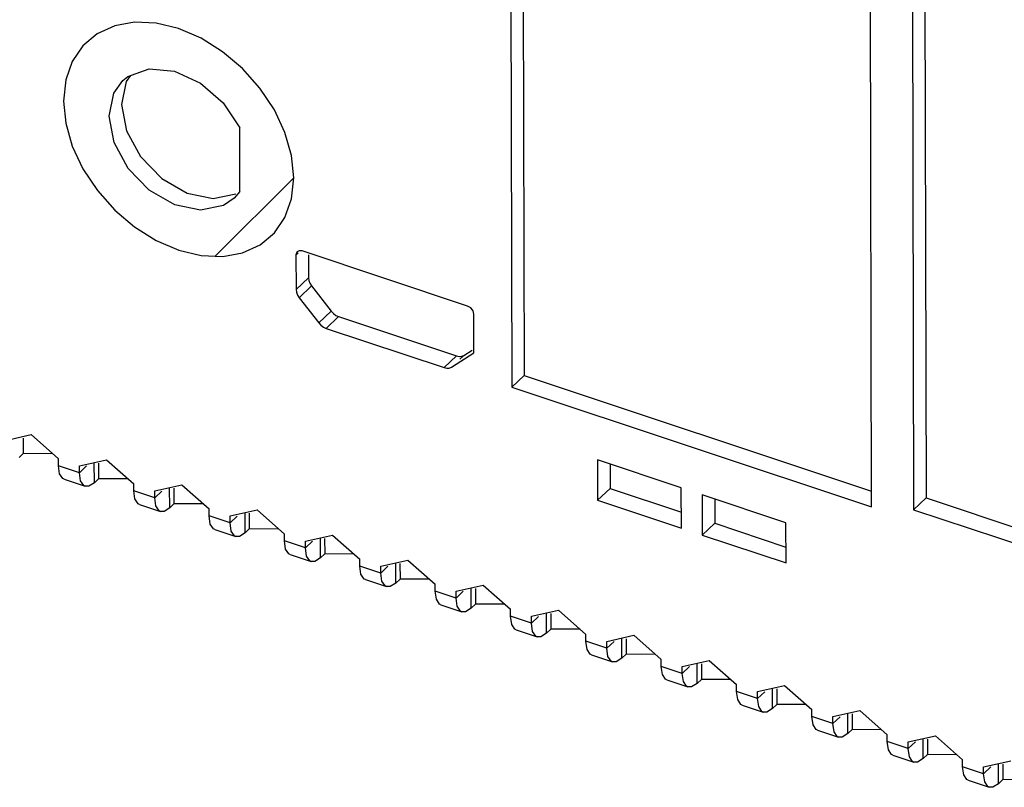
# Model space of a CAD drawing. Extents: x 0 to 1189, y 0 to 841.
# Tile 23 of 256: x 591 to 606, y 129 to 140. Entities that reach past the tile are written whole.
import ezdxf

# ---------------------------------------------------------------- set-up
doc = ezdxf.new("R2010")
doc.units = 0
doc.header["$LTSCALE"] = 65.395
doc.layers.get('0').update_dxf_attribs({"linetype": 'CONTINUOUS'})
doc.layers.add('03__ASM_ALL_CURVES', color=7, linetype='CONTINUOUS')

msp = doc.modelspace()

# ---------------------------------------------------------------- linework, layer by layer
at = {"color": 3, "linetype": 'Continuous'}
for p, q in [((598.423, 142.077), (598.439, 134.552)), ((603.614, 132.83), (603.598, 140.355)), ((604.201, 140.293), (604.217, 132.791)), ((592.851, 138.956), (592.921, 139.014)), ((592.921, 139.014), (593.226, 139.124)), ((592.72, 138.776), (592.851, 138.956)), ((594.532, 137.361), (594.53, 138.276)), ((594.532, 137.361), (594.449, 137.265)), ((594.449, 137.265), (594.295, 137.16)), ((595.383, 136.511), (595.356, 136.497)), ((595.428, 136.508), (595.383, 136.511)), ((597.805, 135.717), (595.428, 136.508)), ((595.338, 136.451), (595.339, 135.954)), ((595.339, 135.954), (595.344, 135.915)), ((595.344, 135.915), (595.359, 135.875)), ((595.359, 135.875), (595.383, 135.837)), ((595.383, 135.837), (595.665, 135.474)), ((595.665, 135.474), (595.696, 135.44)), ((597.897, 135.043), (597.895, 135.6)), ((595.696, 135.44), (595.732, 135.414)), ((595.732, 135.414), (595.771, 135.396)), ((595.771, 135.396), (597.466, 134.832)), ((597.572, 134.839), (597.897, 135.043)), ((598.439, 134.552), (603.614, 132.83)), ((591.141, 133.782), (591.532, 133.869)), ((591.532, 133.869), (591.923, 133.522)), ((591.357, 133.539), (591.418, 133.597)), ((591.841, 133.594), (591.418, 133.597)), ((591.923, 133.423), (591.923, 133.522)), ((592.224, 133.421), (592.615, 133.509)), ((592.615, 133.509), (593.006, 133.161)), ((600.877, 133.104), (599.674, 133.505)), ((599.674, 133.505), (599.675, 132.926)), ((592.225, 133.322), (591.923, 133.423)), ((591.94, 133.305), (591.923, 133.423)), ((592.225, 133.322), (592.224, 133.421)), ((592.005, 133.227), (592.307, 133.127)), ((592.241, 133.205), (592.225, 133.322)), ((592.288, 133.136), (592.241, 133.205)), ((592.44, 133.178), (592.501, 133.236)), ((592.924, 133.234), (592.501, 133.236)), ((592.306, 133.127), (592.288, 133.136)), ((592.358, 133.127), (592.306, 133.127)), ((592.44, 133.178), (592.358, 133.127)), ((593.006, 133.062), (593.006, 133.161)), ((593.308, 132.962), (593.006, 133.062)), ((593.023, 132.945), (593.006, 133.062)), ((593.307, 133.061), (593.698, 133.148)), ((593.308, 132.962), (593.307, 133.061)), ((593.698, 133.148), (594.089, 132.801)), ((600.879, 132.525), (600.877, 133.104)), ((593.324, 132.844), (593.308, 132.962)), ((599.675, 132.926), (600.879, 132.525)), ((602.382, 132.604), (601.178, 133.004)), ((601.178, 133.004), (601.179, 132.425)), ((593.088, 132.867), (593.39, 132.767)), ((593.371, 132.776), (593.324, 132.844)), ((593.39, 132.767), (593.371, 132.776)), ((593.523, 132.818), (593.441, 132.766)), ((593.523, 132.818), (593.584, 132.876)), ((594.007, 132.874), (593.584, 132.876)), ((594.089, 132.702), (594.089, 132.801)), ((594.391, 132.701), (594.781, 132.788)), ((594.781, 132.788), (595.172, 132.441)), ((604.217, 132.791), (609.654, 130.982)), ((593.441, 132.766), (593.39, 132.767)), ((594.391, 132.601), (594.089, 132.702)), ((594.106, 132.584), (594.089, 132.702)), ((594.391, 132.601), (594.391, 132.701)), ((594.171, 132.507), (594.473, 132.406)), ((594.408, 132.484), (594.391, 132.601)), ((594.606, 132.458), (594.667, 132.516)), ((595.09, 132.513), (594.667, 132.516)), ((602.383, 132.025), (602.382, 132.604)), ((594.454, 132.415), (594.408, 132.484)), ((594.473, 132.407), (594.454, 132.415)), ((594.524, 132.406), (594.473, 132.407)), ((594.606, 132.458), (594.524, 132.406)), ((595.173, 132.341), (595.172, 132.441)), ((595.474, 132.34), (595.864, 132.427)), ((595.864, 132.427), (596.256, 132.08)), ((601.179, 132.425), (602.383, 132.025)), ((595.474, 132.241), (595.173, 132.341)), ((595.189, 132.224), (595.173, 132.341)), ((595.474, 132.241), (595.474, 132.34)), ((595.491, 132.124), (595.474, 132.241)), ((595.255, 132.146), (595.556, 132.046)), ((595.537, 132.055), (595.491, 132.124)), ((595.689, 132.097), (595.607, 132.046)), ((595.689, 132.097), (595.751, 132.155)), ((596.174, 132.153), (595.751, 132.155)), ((596.256, 131.981), (596.256, 132.08)), ((596.557, 131.98), (596.947, 132.067)), ((596.947, 132.067), (597.339, 131.72)), ((595.556, 132.046), (595.537, 132.055)), ((595.607, 132.046), (595.556, 132.046)), ((596.557, 131.881), (596.256, 131.981)), ((596.272, 131.863), (596.256, 131.981)), ((596.557, 131.881), (596.557, 131.98)), ((596.338, 131.786), (596.639, 131.686)), ((596.574, 131.763), (596.557, 131.881)), ((596.773, 131.737), (596.834, 131.795)), ((597.257, 131.793), (596.834, 131.795)), ((596.621, 131.695), (596.574, 131.763)), ((596.639, 131.686), (596.621, 131.695)), ((596.69, 131.685), (596.639, 131.686)), ((596.773, 131.737), (596.69, 131.685)), ((597.339, 131.621), (597.339, 131.72)), ((597.64, 131.62), (598.031, 131.707)), ((598.031, 131.707), (598.422, 131.36)), ((597.64, 131.52), (597.339, 131.621)), ((597.356, 131.503), (597.339, 131.621)), ((597.64, 131.52), (597.64, 131.62)), ((597.657, 131.403), (597.64, 131.52)), ((597.421, 131.425), (597.722, 131.325)), ((597.704, 131.334), (597.657, 131.403)), ((597.856, 131.376), (597.773, 131.325)), ((597.856, 131.376), (597.917, 131.435)), ((598.34, 131.432), (597.917, 131.435)), ((598.422, 131.26), (598.422, 131.36)), ((597.722, 131.325), (597.704, 131.334)), ((597.773, 131.325), (597.722, 131.325)), ((598.724, 131.16), (598.422, 131.26)), ((598.439, 131.143), (598.422, 131.26)), ((598.723, 131.259), (599.114, 131.346)), ((598.724, 131.16), (598.723, 131.259)), ((599.114, 131.346), (599.505, 130.999)), ((598.74, 131.042), (598.724, 131.16)), ((598.504, 131.065), (598.805, 130.965)), ((598.787, 130.974), (598.74, 131.042)), ((598.805, 130.965), (598.787, 130.974)), ((598.857, 130.965), (598.805, 130.965)), ((598.939, 131.016), (598.857, 130.965)), ((598.939, 131.016), (599, 131.074)), ((599.423, 131.072), (599, 131.074)), ((599.505, 130.9), (599.505, 130.999)), ((599.806, 130.899), (600.197, 130.986)), ((600.197, 130.986), (600.588, 130.639)), ((599.807, 130.8), (599.505, 130.9)), ((599.522, 130.782), (599.505, 130.9)), ((599.807, 130.8), (599.806, 130.899)), ((599.823, 130.682), (599.807, 130.8)), ((599.587, 130.705), (599.889, 130.604)), ((599.87, 130.614), (599.823, 130.682)), ((600.022, 130.656), (599.94, 130.604)), ((600.022, 130.656), (600.083, 130.714)), ((600.506, 130.711), (600.083, 130.714)), ((599.889, 130.605), (599.87, 130.614)), ((599.94, 130.604), (599.889, 130.605)), ((600.588, 130.54), (600.588, 130.639)), ((600.89, 130.439), (600.588, 130.54)), ((600.605, 130.422), (600.588, 130.54)), ((600.89, 130.538), (601.28, 130.626)), ((600.89, 130.439), (600.89, 130.538)), ((601.28, 130.626), (601.671, 130.278)), ((600.907, 130.322), (600.89, 130.439)), ((600.67, 130.344), (600.972, 130.244)), ((600.953, 130.253), (600.907, 130.322)), ((600.972, 130.244), (600.953, 130.253)), ((601.023, 130.244), (600.972, 130.244)), ((601.105, 130.295), (601.023, 130.244)), ((601.105, 130.295), (601.166, 130.353)), ((601.589, 130.351), (601.166, 130.353)), ((601.672, 130.179), (601.671, 130.278)), ((601.973, 130.178), (602.363, 130.265)), ((602.363, 130.265), (602.755, 129.918)), ((601.973, 130.079), (601.672, 130.179)), ((601.688, 130.062), (601.672, 130.179)), ((601.973, 130.079), (601.973, 130.178)), ((601.754, 129.984), (602.055, 129.884)), ((601.99, 129.961), (601.973, 130.079)), ((602.036, 129.893), (601.99, 129.961)), ((602.188, 129.935), (602.25, 129.993)), ((602.673, 129.991), (602.25, 129.993)), ((602.055, 129.884), (602.036, 129.893)), ((602.106, 129.884), (602.055, 129.884)), ((602.188, 129.935), (602.106, 129.884)), ((602.755, 129.819), (602.755, 129.918)), ((603.056, 129.718), (602.755, 129.819)), ((602.771, 129.701), (602.755, 129.819)), ((603.056, 129.818), (603.446, 129.905)), ((603.056, 129.718), (603.056, 129.818)), ((603.446, 129.905), (603.838, 129.558)), ((603.073, 129.601), (603.056, 129.718)), ((602.837, 129.624), (603.138, 129.523)), ((603.12, 129.532), (603.073, 129.601)), ((603.138, 129.524), (603.12, 129.532)), ((603.189, 129.523), (603.138, 129.524)), ((603.271, 129.575), (603.189, 129.523)), ((603.271, 129.575), (603.333, 129.633)), ((603.756, 129.63), (603.333, 129.633)), ((603.838, 129.458), (603.838, 129.558)), ((604.139, 129.457), (604.53, 129.544)), ((604.53, 129.544), (604.921, 129.197)), ((604.139, 129.358), (603.838, 129.458)), ((603.855, 129.341), (603.838, 129.458)), ((604.139, 129.358), (604.139, 129.457)), ((603.92, 129.263), (604.221, 129.163)), ((604.156, 129.241), (604.139, 129.358)), ((604.203, 129.172), (604.156, 129.241)), ((604.355, 129.214), (604.416, 129.272)), ((604.839, 129.27), (604.416, 129.272)), ((604.221, 129.163), (604.203, 129.172)), ((604.272, 129.163), (604.221, 129.163)), ((604.355, 129.214), (604.272, 129.163)), ((604.921, 129.098), (604.921, 129.197)), ((605.223, 128.998), (604.921, 129.098)), ((604.938, 128.98), (604.921, 129.098)), ((605.222, 129.097), (605.613, 129.184)), ((605.223, 128.998), (605.222, 129.097)), ((605.239, 128.88), (605.223, 128.998)), ((605.003, 128.903), (605.304, 128.803)), ((605.286, 128.812), (605.239, 128.88)), ((605.304, 128.803), (605.286, 128.812)), ((605.438, 128.854), (605.356, 128.802)), ((605.438, 128.854), (605.499, 128.912)), ((605.922, 128.91), (605.499, 128.912)), ((605.356, 128.802), (605.304, 128.803))]:
    msp.add_line(p, q, dxfattribs=at)
at = {"color": 7, "linetype": 'Continuous'}
for p, q in [((598.602, 142.017), (598.618, 134.721)), ((604.38, 140.233), (604.396, 132.961)), ((594.145, 137.263), (594.473, 137.329)), ((595.338, 136.451), (595.37, 136.482)), ((595.517, 136.451), (595.518, 136.124)), ((595.339, 135.954), (595.518, 136.124)), ((595.538, 136.045), (595.562, 136.007)), ((595.383, 135.837), (595.562, 136.007)), ((595.562, 136.007), (595.844, 135.643)), ((595.665, 135.474), (595.844, 135.643)), ((595.844, 135.643), (595.875, 135.61)), ((595.875, 135.61), (595.911, 135.583)), ((595.771, 135.396), (595.95, 135.565)), ((595.911, 135.583), (595.95, 135.565)), ((595.95, 135.565), (597.645, 135.001)), ((597.751, 135.008), (597.871, 135.084)), ((597.466, 134.832), (597.645, 135.001)), ((597.645, 135.001), (597.684, 134.993)), ((597.684, 134.993), (597.72, 134.996)), ((597.692, 134.952), (597.751, 135.008)), ((597.72, 134.996), (597.751, 135.008)), ((598.439, 134.552), (598.618, 134.721)), ((598.618, 134.721), (603.613, 133.059)), ((591.418, 133.82), (591.418, 133.597)), ((592.225, 133.322), (592.327, 133.42)), ((592.44, 133.178), (592.439, 133.468)), ((592.501, 133.459), (592.501, 133.236)), ((599.853, 133.445), (599.854, 133.095)), ((593.308, 132.962), (593.411, 133.059)), ((593.523, 132.818), (593.522, 133.107)), ((593.584, 133.099), (593.584, 132.876)), ((599.675, 132.926), (599.854, 133.095)), ((599.854, 133.095), (600.878, 132.754)), ((601.358, 132.944), (601.358, 132.595)), ((604.217, 132.791), (604.396, 132.961)), ((604.396, 132.961), (609.653, 131.211)), ((594.391, 132.601), (594.494, 132.699)), ((594.606, 132.458), (594.606, 132.747)), ((594.667, 132.739), (594.667, 132.516)), ((601.179, 132.425), (601.358, 132.595)), ((601.358, 132.595), (602.382, 132.254)), ((595.689, 132.097), (595.689, 132.387)), ((595.75, 132.378), (595.751, 132.155)), ((595.474, 132.241), (595.577, 132.339)), ((596.557, 131.881), (596.66, 131.978)), ((596.773, 131.737), (596.772, 132.026)), ((596.833, 132.018), (596.834, 131.795)), ((597.856, 131.376), (597.855, 131.666)), ((597.917, 131.658), (597.917, 131.435)), ((597.64, 131.52), (597.743, 131.618)), ((598.724, 131.16), (598.826, 131.257)), ((598.939, 131.016), (598.938, 131.305)), ((599, 131.297), (599, 131.074)), ((600.022, 130.656), (600.021, 130.945)), ((600.083, 130.937), (600.083, 130.714)), ((599.807, 130.8), (599.91, 130.897)), ((600.89, 130.439), (600.993, 130.537)), ((601.105, 130.295), (601.105, 130.585)), ((601.166, 130.576), (601.166, 130.353)), ((601.973, 130.079), (602.076, 130.176)), ((602.188, 129.935), (602.188, 130.224)), ((602.249, 130.216), (602.25, 129.993)), ((603.056, 129.718), (603.159, 129.816)), ((603.271, 129.575), (603.271, 129.864)), ((603.332, 129.856), (603.333, 129.633)), ((604.139, 129.358), (604.242, 129.456)), ((604.355, 129.214), (604.354, 129.504)), ((604.415, 129.495), (604.416, 129.272)), ((605.223, 128.998), (605.325, 129.095)), ((605.438, 128.854), (605.437, 129.143)), ((605.499, 129.135), (605.499, 128.912))]:
    msp.add_line(p, q, dxfattribs=at)
for points in [[(592.958, 139.027), (592.899, 138.945), (592.829, 138.614)], [(592.829, 138.614), (592.9, 138.235), (593.103, 137.863), (593.408, 137.55), (593.773, 137.34), (594.145, 137.263)], [(595.518, 136.124), (595.523, 136.085), (595.538, 136.045)]]:
    msp.add_lwpolyline(points, dxfattribs=at)
at = {"color": 3, "linetype": 'Continuous'}
for points in [[(593.226, 139.124), (593.59, 139.092), (593.963, 138.921), (594.291, 138.635), (594.53, 138.276)], [(594.295, 137.16), (593.967, 137.093), (593.594, 137.17), (593.229, 137.38), (592.924, 137.693), (592.722, 138.066), (592.65, 138.444), (592.72, 138.776)], [(595.356, 136.497), (595.35, 136.49), (595.338, 136.451)], [(597.895, 135.6), (597.883, 135.648), (597.85, 135.69), (597.805, 135.717)], [(597.466, 134.832), (597.505, 134.824), (597.541, 134.826), (597.572, 134.839)], [(592.005, 133.228), (591.986, 133.237), (591.94, 133.305)], [(593.088, 132.867), (593.07, 132.876), (593.023, 132.945)], [(594.171, 132.507), (594.153, 132.516), (594.106, 132.584)], [(595.254, 132.146), (595.236, 132.155), (595.189, 132.224)], [(596.338, 131.786), (596.319, 131.795), (596.272, 131.863)], [(597.421, 131.426), (597.402, 131.435), (597.356, 131.503)], [(598.504, 131.065), (598.485, 131.074), (598.439, 131.143)], [(599.587, 130.705), (599.569, 130.714), (599.522, 130.782)], [(600.67, 130.345), (600.652, 130.354), (600.605, 130.422)], [(601.753, 129.984), (601.735, 129.993), (601.688, 130.062)], [(602.837, 129.624), (602.818, 129.633), (602.771, 129.701)], [(603.92, 129.263), (603.901, 129.272), (603.855, 129.341)], [(605.003, 128.903), (604.984, 128.912), (604.938, 128.98)]]:
    msp.add_lwpolyline(points, dxfattribs=at)
at = {"layer": '03__ASM_ALL_CURVES', "color": 2, "linetype": 'Continuous'}
msp.add_line((594.172, 136.427), (595.305, 137.561), dxfattribs=at)
at = {"layer": '03__ASM_ALL_CURVES', "color": 4, "linetype": 'Continuous'}
for points in [[(595.305, 137.561), (595.273, 137.88), (595.179, 138.209), (595.027, 138.534), (594.818, 138.848), (594.568, 139.128), (594.283, 139.369), (593.974, 139.563), (593.647, 139.703), (593.326, 139.78), (593.017, 139.793), (592.732, 139.742), (592.478, 139.626), (592.274, 139.454), (592.122, 139.231), (592.028, 138.966), (591.996, 138.662)], [(591.996, 138.662), (592.028, 138.342), (592.122, 138.014), (592.274, 137.689), (592.483, 137.375), (592.733, 137.095), (593.018, 136.853), (593.327, 136.66), (593.654, 136.52), (593.975, 136.443), (594.284, 136.43), (594.569, 136.481), (594.823, 136.596), (595.028, 136.768), (595.18, 136.991), (595.273, 137.257), (595.305, 137.561)]]:
    msp.add_lwpolyline(points, dxfattribs=at)

doc.saveas('drawing.dxf')
